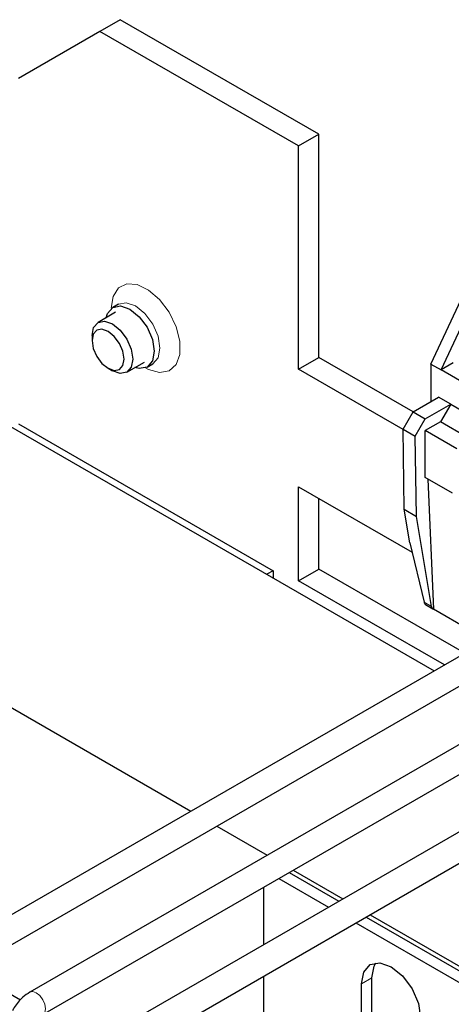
# Model space of a CAD drawing. Header units: millimetres. Extents: x 5 to 418, y 2 to 292.
# Tile 35 of 43: x 345 to 357, y 111 to 139. Entities that reach past the tile are written whole.
import ezdxf

# ---------------------------------------------------------------- set-up
doc = ezdxf.new("R2010")
doc.units = ezdxf.units.MM

msp = doc.modelspace()

# ---------------------------------------------------------------- linework, layer by layer
at = {"color": 7, "linetype": 'Continuous', "lineweight": 25}
for p, q in [((347.9057, 138.7966), (347.3401, 138.4701)), ((353.4212, 135.6126), (347.9057, 138.7966)), ((347.3401, 138.4701), (345.0773, 137.1634)), ((352.8555, 135.2861), (347.3401, 138.4701)), ((352.8555, 135.2861), (353.4212, 135.6126)), ((353.4212, 129.4069), (353.4212, 135.6126)), ((352.8555, 129.0803), (352.8555, 135.2861)), ((356.5325, 129.2262), (357.9042, 132.1589)), ((356.8153, 129.0629), (358.1871, 131.9956)), ((347.8521, 130.8878), (347.6965, 130.798)), ((347.7745, 130.6629), (347.2879, 130.3819)), ((347.1221, 130.0157), (347.1221, 129.8754)), ((348.0878, 128.9963), (348.5744, 129.2772)), ((348.6524, 129.1421), (348.808, 129.2319)), ((352.8555, 129.0803), (353.4212, 129.4069)), ((356.0374, 127.8966), (353.4212, 129.4069)), ((356.5325, 129.2262), (356.5325, 128.1825)), ((356.5325, 129.2262), (356.8153, 129.0629)), ((357.1547, 129.2589), (356.8153, 129.0629)), ((347.5663, 129.1061), (347.6877, 129.0359)), ((355.7597, 127.4038), (352.8555, 129.0803)), ((358.5124, 128.0832), (356.8153, 129.0629)), ((356.0375, 127.8968), (356.7446, 128.305)), ((356.3769, 127.7008), (357.084, 128.109)), ((357.084, 128.109), (356.7446, 128.305)), ((357.084, 128.109), (356.8012, 127.6191)), ((357.084, 128.109), (358.1022, 127.5212)), ((355.7595, 127.4153), (356.0375, 127.8968)), ((356.0375, 127.8968), (356.3769, 127.7008)), ((345.0773, 127.5609), (352.1484, 123.4788)), ((356.0989, 127.2193), (356.3769, 127.7008)), ((356.8012, 127.6191), (356.3769, 127.3742)), ((357.5365, 127.1946), (356.8012, 127.6191)), ((344.7945, 127.5282), (356.6249, 120.6987)), ((355.7595, 127.4153), (356.0989, 127.2193)), ((355.7935, 125.1869), (355.7595, 127.4153)), ((357.2537, 126.868), (356.3769, 127.3742)), ((356.3769, 126.0678), (356.3769, 127.3742)), ((356.1329, 124.991), (356.0989, 127.2193)), ((357.1324, 125.6316), (356.3769, 126.0678)), ((356.4504, 126.0253), (356.6076, 122.4119)), ((352.8555, 125.8142), (356.0123, 123.9918)), ((352.8555, 123.2013), (352.8555, 125.8142)), ((353.4212, 123.5278), (353.4212, 125.4876)), ((355.7935, 125.1869), (356.1329, 124.991)), ((355.9498, 124.2534), (355.7935, 125.1869)), ((356.5529, 122.4829), (356.1329, 124.991)), ((355.9498, 124.2534), (356.3443, 122.6033)), ((338.0345, 123.6258), (349.8649, 116.7962)), ((352.1484, 123.4788), (351.9787, 123.3809)), ((352.1484, 123.4788), (352.1484, 123.2829)), ((352.8555, 123.2013), (353.4212, 123.5278)), ((357.4734, 121.1885), (353.4212, 123.5278)), ((356.9077, 120.862), (352.8555, 123.2013)), ((356.3812, 122.5402), (356.5922, 122.4184)), ((357.597, 121.8408), (356.6076, 122.4119)), ((358.3852, 121.7149), (343.271, 112.9896)), ((343.631, 112.3661), (358.8202, 121.1346)), ((360.5065, 120.4903), (345.3923, 111.765)), ((345.7523, 111.1415), (360.9415, 119.91)), ((362.623, 119.286), (347.5036, 110.5577)), ((347.8836, 109.8995), (363.0828, 118.6739)), ((350.585, 116.3806), (351.9863, 115.5716)), ((352.5932, 115.0906), (353.9744, 114.2932)), ((352.7063, 115.156), (354.0876, 114.3586)), ((351.8938, 113.0921), (351.8938, 114.6869)), ((352.3103, 114.9273), (353.6916, 114.13)), ((354.7345, 113.8545), (359.2477, 111.249)), ((354.8476, 113.9198), (373.3899, 103.2156)), ((354.4516, 113.6912), (358.9649, 111.0857)), ((345.1309, 111.5435), (343.6685, 112.3877)), ((351.8938, 107.6393), (351.8938, 112.2146)), ((354.6091, 110.9786), (354.6091, 111.9999)), ((354.892, 110.9955), (354.892, 112.1631))]:
    msp.add_line(p, q, dxfattribs=at)
at = {"color": 7, "linetype": 'Continuous', "lineweight": 18}
for p, q in [((356.5529, 122.4829), (356.3443, 122.6033)), ((354.892, 112.1631), (354.6091, 111.9999))]:
    msp.add_line(p, q, dxfattribs=at)
at = {"color": 7, "linetype": 'Continuous', "lineweight": 18, "flags": 128}
for points in [[(347.654, 130.7766), (347.706, 131.1062), (347.8562, 131.34), (348.0884, 131.4528), (348.3775, 131.4323), (348.692, 131.2808), (348.998, 131.0147), (349.2623, 130.6628), (349.4561, 130.2633), (349.5586, 129.8594), (349.5586, 129.4949), (349.4561, 129.2093), (349.2623, 129.0336), (348.998, 128.9868), (348.692, 129.074), (348.6058, 129.12)], [(347.8539, 130.8888), (348.0713, 130.9304), (348.33, 130.8404), (348.5887, 130.6317), (348.808, 130.3359), (348.9545, 129.998), (349.006, 129.6696), (348.9545, 129.4006), (348.808, 129.2319), (348.8033, 129.2292)], [(345.5723, 111.7472), (345.4749, 111.7811), (345.3923, 111.765), (345.3923, 111.765)], [(345.7576, 111.1447), (345.8075, 111.205), (345.8269, 111.3063), (345.8075, 111.43), (345.7523, 111.5572), (345.6697, 111.6686), (345.5723, 111.7472)]]:
    msp.add_lwpolyline(points, dxfattribs=at)
at = {"color": 7, "linetype": 'Continuous', "lineweight": 25, "flags": 128}
for points in [[(347.5128, 130.5118), (347.5499, 130.6293), (347.6964, 130.7979), (347.9158, 130.8406), (348.1744, 130.7506), (348.4331, 130.5419), (348.6524, 130.2461), (348.799, 129.9082), (348.8504, 129.5798), (348.799, 129.3108), (348.6524, 129.1421), (348.4331, 129.0995), (348.3127, 129.1261)], [(347.1221, 130.0157), (347.1652, 130.2408), (347.2878, 130.3819), (347.4713, 130.4176), (347.6878, 130.3423), (347.9043, 130.1676), (348.0878, 129.9201), (348.2104, 129.6374), (348.2535, 129.3625), (348.2104, 129.1374), (348.0878, 128.9963), (347.9043, 128.9606), (347.6878, 129.0359), (347.6878, 129.0359)], [(347.5663, 129.106), (347.7363, 129.0469), (347.8804, 129.0749), (347.9767, 129.1858), (348.0105, 129.3625), (347.9767, 129.5784), (347.8804, 129.8004), (347.7363, 129.9947), (347.5663, 130.1319), (347.3963, 130.191), (347.2522, 130.163), (347.1559, 130.0522), (347.1221, 129.8754), (347.1559, 129.6596), (347.2522, 129.4376), (347.3963, 129.2432), (347.5663, 129.106)], [(354.6091, 111.9999), (354.6716, 112.3263), (354.8494, 112.5309), (355.1155, 112.5826), (355.4294, 112.4735), (355.7433, 112.2202), (356.0094, 111.8613), (356.1872, 111.4513), (356.2496, 111.0528)], [(354.892, 112.1631), (354.9544, 112.4896), (355.0083, 112.5823)]]:
    msp.add_lwpolyline(points, dxfattribs=at)
at = {"color": 7, "linetype": 'Continuous', "lineweight": 25}
msp.add_arc((356.6345, 122.4892), 0.0818, 184.44574, 250.85107, dxfattribs=at)
for points, knots in [([(356.3443, 122.6033), (356.3474, 122.5933), (356.3535, 122.5738), (356.3685, 122.5496), (356.3837, 122.5419), (356.3916, 122.538)], [0, 0, 0, 0, 0.3367361, 0.6588764, 1, 1, 1, 1]), ([(345.3923, 111.765), (345.326, 111.7211), (345.1564, 111.6088), (345.0018, 111.419), (344.9252, 111.2769), (344.9091, 111.247)], [0, 0, 0, 0, 0.3365537, 0.8603743, 1, 1, 1, 1])]:
    msp.add_open_spline(points, degree=3, knots=knots, dxfattribs=at)

doc.saveas('drawing.dxf')
